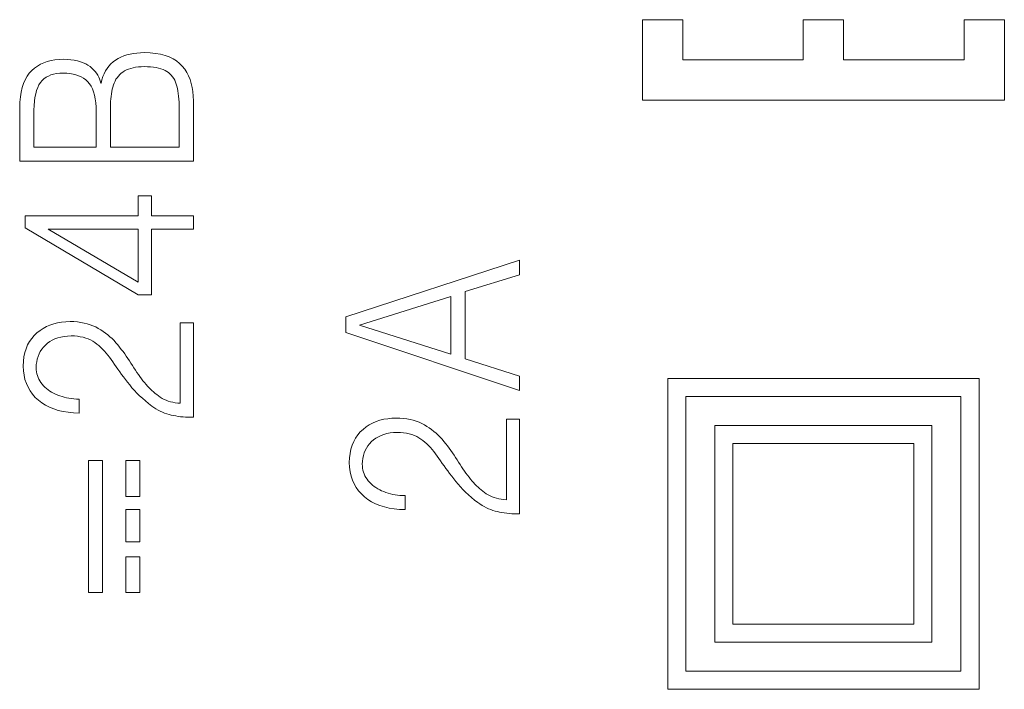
# Model space of a CAD drawing. Header units: millimetres. Extents: x 0 to 420, y 0 to 297.
# Tile 35 of 66: x 104 to 118, y 198 to 207. Entities that reach past the tile are written whole.
import ezdxf

# ---------------------------------------------------------------- set-up
doc = ezdxf.new("R2010")
doc.units = ezdxf.units.MM
doc.linetypes.add('K5LT_THIN', pattern=[0])
doc.layers.add('Слой 1', color=6, linetype='Continuous')

msp = doc.modelspace()

# ---------------------------------------------------------------- linework, layer by layer
at = {"layer": 'Слой 1', "linetype": 'K5LT_THIN', "lineweight": 18}
for p, q in [((112.741, 206.282), (112.741, 207.393)), ((112.741, 207.393), (113.296, 207.393)), ((113.296, 207.393), (113.296, 206.838)), ((114.963, 206.838), (114.963, 207.393)), ((114.963, 207.393), (115.518, 207.393)), ((115.518, 207.393), (115.518, 206.838)), ((117.185, 206.838), (117.185, 207.393)), ((117.185, 207.393), (117.741, 207.393)), ((117.741, 207.393), (117.741, 206.282)), ((104.567, 206.829), (104.516, 206.816)), ((104.621, 206.839), (104.567, 206.829)), ((104.678, 206.844), (104.621, 206.839)), ((104.737, 206.845), (104.678, 206.844)), ((104.79, 206.843), (104.737, 206.845)), ((104.841, 206.838), (104.79, 206.843)), ((104.888, 206.832), (104.841, 206.838)), ((104.932, 206.823), (104.888, 206.832)), ((104.973, 206.811), (104.932, 206.823)), ((105.459, 206.833), (105.425, 206.809)), ((105.495, 206.855), (105.459, 206.833)), ((105.533, 206.874), (105.495, 206.855)), ((105.573, 206.891), (105.533, 206.874)), ((105.615, 206.905), (105.573, 206.891)), ((105.659, 206.917), (105.615, 206.905)), ((105.705, 206.926), (105.659, 206.917)), ((105.754, 206.932), (105.705, 206.926)), ((105.804, 206.936), (105.754, 206.932)), ((105.856, 206.937), (105.804, 206.936)), ((105.936, 206.934), (105.856, 206.937)), ((106.011, 206.926), (105.936, 206.934)), ((106.08, 206.914), (106.011, 206.926)), ((106.143, 206.898), (106.08, 206.914)), ((106.202, 206.877), (106.143, 206.898)), ((106.255, 206.852), (106.202, 206.877)), ((106.302, 206.823), (106.255, 206.852)), ((106.344, 206.789), (106.302, 206.823)), ((113.296, 206.838), (114.963, 206.838)), ((115.518, 206.838), (117.185, 206.838)), ((104.301, 206.689), (104.267, 206.652)), ((104.338, 206.723), (104.301, 206.689)), ((104.379, 206.752), (104.338, 206.723)), ((104.422, 206.777), (104.379, 206.752)), ((104.467, 206.798), (104.422, 206.777)), ((104.516, 206.816), (104.467, 206.798)), ((105.011, 206.798), (104.973, 206.811)), ((105.046, 206.782), (105.011, 206.798)), ((105.078, 206.764), (105.046, 206.782)), ((105.106, 206.744), (105.078, 206.764)), ((105.133, 206.722), (105.106, 206.744)), ((105.156, 206.699), (105.133, 206.722)), ((105.178, 206.675), (105.156, 206.699)), ((105.319, 206.684), (105.3, 206.646)), ((105.341, 206.719), (105.319, 206.684)), ((105.366, 206.751), (105.341, 206.719)), ((105.394, 206.781), (105.366, 206.751)), ((105.425, 206.809), (105.394, 206.781)), ((105.559, 206.668), (105.583, 206.684)), ((105.583, 206.684), (105.609, 206.698)), ((105.609, 206.698), (105.637, 206.71)), ((105.637, 206.71), (105.668, 206.72)), ((105.668, 206.72), (105.701, 206.728)), ((105.701, 206.728), (105.736, 206.735)), ((105.736, 206.735), (105.774, 206.74)), ((105.774, 206.74), (105.814, 206.743)), ((105.814, 206.743), (105.856, 206.744)), ((105.856, 206.744), (105.901, 206.743)), ((105.901, 206.743), (105.943, 206.741)), ((105.943, 206.741), (105.983, 206.737)), ((105.983, 206.737), (106.02, 206.731)), ((106.02, 206.731), (106.054, 206.724)), ((106.054, 206.724), (106.086, 206.715)), ((106.086, 206.715), (106.116, 206.704)), ((106.116, 206.704), (106.143, 206.692)), ((106.143, 206.692), (106.168, 206.678)), ((106.381, 206.751), (106.344, 206.789)), ((106.414, 206.709), (106.381, 206.751)), ((106.443, 206.664), (106.414, 206.709)), ((104.21, 206.562), (104.188, 206.51)), ((104.237, 206.61), (104.21, 206.562)), ((104.267, 206.652), (104.237, 206.61)), ((104.42, 206.522), (104.443, 206.55)), ((104.443, 206.55), (104.469, 206.574)), ((104.469, 206.574), (104.498, 206.596)), ((104.498, 206.596), (104.53, 206.614)), ((104.53, 206.614), (104.565, 206.628)), ((104.565, 206.628), (104.603, 206.639)), ((104.603, 206.639), (104.645, 206.647)), ((104.645, 206.647), (104.689, 206.651)), ((104.689, 206.651), (104.737, 206.652)), ((104.737, 206.652), (104.784, 206.651)), ((104.784, 206.651), (104.829, 206.648)), ((104.829, 206.648), (104.872, 206.641)), ((104.872, 206.641), (104.911, 206.631)), ((104.911, 206.631), (104.949, 206.618)), ((104.949, 206.618), (104.984, 206.602)), ((104.984, 206.602), (105.016, 206.583)), ((105.016, 206.583), (105.046, 206.561)), ((105.046, 206.561), (105.073, 206.536)), ((105.197, 206.651), (105.178, 206.675)), ((105.213, 206.626), (105.197, 206.651)), ((105.227, 206.6), (105.213, 206.626)), ((105.238, 206.573), (105.227, 206.6)), ((105.247, 206.546), (105.238, 206.573)), ((105.254, 206.517), (105.247, 206.546)), ((105.27, 206.563), (105.259, 206.517)), ((105.283, 206.606), (105.27, 206.563)), ((105.3, 206.646), (105.283, 206.606)), ((105.452, 206.543), (105.465, 206.568)), ((105.465, 206.568), (105.481, 206.591)), ((105.481, 206.591), (105.498, 206.613)), ((105.498, 206.613), (105.517, 206.633)), ((105.517, 206.633), (105.537, 206.651)), ((105.537, 206.651), (105.559, 206.668)), ((106.168, 206.678), (106.19, 206.662)), ((106.19, 206.662), (106.21, 206.644)), ((106.21, 206.644), (106.229, 206.625)), ((106.229, 206.625), (106.247, 206.603)), ((106.247, 206.603), (106.262, 206.581)), ((106.262, 206.581), (106.276, 206.556)), ((106.276, 206.556), (106.288, 206.53)), ((106.468, 206.616), (106.443, 206.664)), ((106.489, 206.566), (106.468, 206.616)), ((106.506, 206.512), (106.489, 206.566)), ((104.169, 206.453), (104.155, 206.391)), ((104.188, 206.51), (104.169, 206.453)), ((104.355, 206.368), (104.368, 206.413)), ((104.368, 206.413), (104.383, 206.454)), ((104.383, 206.454), (104.4, 206.49)), ((104.4, 206.49), (104.42, 206.522)), ((105.073, 206.536), (105.098, 206.507)), ((105.098, 206.507), (105.12, 206.474)), ((105.12, 206.474), (105.139, 206.436)), ((105.139, 206.436), (105.155, 206.394)), ((105.259, 206.517), (105.254, 206.517)), ((105.406, 206.398), (105.413, 206.43)), ((105.413, 206.43), (105.42, 206.46)), ((105.42, 206.46), (105.429, 206.49)), ((105.429, 206.49), (105.44, 206.517)), ((105.44, 206.517), (105.452, 206.543)), ((106.288, 206.53), (106.298, 206.502)), ((106.298, 206.502), (106.306, 206.472)), ((106.306, 206.472), (106.314, 206.44)), ((106.314, 206.44), (106.321, 206.407)), ((106.519, 206.456), (106.506, 206.512)), ((106.528, 206.398), (106.519, 206.456)), ((104.144, 206.324), (104.137, 206.252)), ((104.155, 206.391), (104.144, 206.324)), ((104.337, 206.265), (104.345, 206.319)), ((104.345, 206.319), (104.355, 206.368)), ((105.155, 206.394), (105.168, 206.348)), ((105.168, 206.348), (105.179, 206.297)), ((105.179, 206.297), (105.186, 206.242)), ((105.389, 206.26), (105.392, 206.296)), ((105.392, 206.296), (105.396, 206.332)), ((105.396, 206.332), (105.401, 206.366)), ((105.401, 206.366), (105.406, 206.398)), ((106.321, 206.407), (106.326, 206.371)), ((106.326, 206.371), (106.331, 206.334)), ((106.331, 206.334), (106.335, 206.295)), ((106.335, 206.295), (106.337, 206.254)), ((106.533, 206.336), (106.528, 206.398)), ((106.534, 206.272), (106.533, 206.336)), ((117.741, 206.282), (112.741, 206.282)), ((104.137, 206.252), (104.134, 206.175)), ((104.134, 206.175), (104.134, 205.438)), ((104.329, 206.143), (104.332, 206.206)), ((104.329, 206.076), (104.329, 206.143)), ((104.332, 206.206), (104.337, 206.265)), ((105.186, 206.242), (105.191, 206.182)), ((105.191, 206.182), (105.193, 206.118)), ((105.387, 206.184), (105.388, 206.223)), ((105.387, 206.144), (105.387, 206.184)), ((105.387, 205.632), (105.387, 206.144)), ((105.388, 206.223), (105.389, 206.26)), ((106.337, 206.254), (106.339, 206.211)), ((106.339, 206.211), (106.34, 206.167)), ((106.34, 206.167), (106.34, 206.12)), ((106.534, 205.438), (106.534, 206.272)), ((104.329, 205.632), (104.329, 206.076)), ((105.193, 206.118), (105.193, 205.632)), ((106.34, 206.12), (106.34, 205.632)), ((105.193, 205.632), (104.329, 205.632)), ((106.34, 205.632), (105.387, 205.632)), ((104.134, 205.438), (106.534, 205.438)), ((105.954, 204.955), (105.773, 204.955)), ((105.773, 204.955), (105.773, 204.679)), ((105.954, 204.679), (105.954, 204.955)), ((105.773, 204.679), (104.209, 204.679)), ((104.209, 204.679), (104.209, 204.514)), ((106.534, 204.679), (105.954, 204.679)), ((106.534, 204.497), (106.534, 204.679)), ((104.209, 204.514), (105.77, 203.586)), ((104.529, 204.497), (105.773, 204.497)), ((105.773, 203.763), (104.529, 204.497)), ((105.773, 204.497), (105.773, 203.763)), ((105.954, 203.586), (105.954, 204.497)), ((105.954, 204.497), (106.534, 204.497)), ((111.041, 204.065), (108.641, 203.283)), ((111.041, 203.866), (111.041, 204.065)), ((110.288, 203.633), (111.041, 203.866)), ((105.77, 203.586), (105.954, 203.586)), ((108.832, 203.167), (110.093, 203.566)), ((110.093, 203.566), (110.093, 202.768)), ((110.288, 202.702), (110.288, 203.633)), ((108.641, 203.283), (108.641, 203.066)), ((104.505, 203.149), (104.459, 203.124)), ((104.553, 203.17), (104.505, 203.149)), ((104.604, 203.187), (104.553, 203.17)), ((104.658, 203.201), (104.604, 203.187)), ((104.713, 203.21), (104.658, 203.201)), ((104.771, 203.216), (104.713, 203.21)), ((104.831, 203.218), (104.771, 203.216)), ((104.882, 203.217), (104.831, 203.218)), ((104.931, 203.213), (104.882, 203.217)), ((104.978, 203.206), (104.931, 203.213)), ((105.023, 203.198), (104.978, 203.206)), ((105.066, 203.188), (105.023, 203.198)), ((105.108, 203.175), (105.066, 203.188)), ((105.147, 203.16), (105.108, 203.175)), ((105.185, 203.143), (105.147, 203.16)), ((106.534, 203.202), (106.354, 203.202)), ((106.354, 203.202), (106.354, 202.088)), ((106.534, 201.894), (106.534, 203.202)), ((110.093, 202.768), (108.832, 203.167)), ((104.334, 203.026), (104.3, 202.986)), ((104.373, 203.063), (104.334, 203.026)), ((104.415, 203.095), (104.373, 203.063)), ((104.459, 203.124), (104.415, 203.095)), ((104.703, 203.004), (104.748, 203.012)), ((104.748, 203.012), (104.795, 203.018)), ((104.795, 203.018), (104.845, 203.02)), ((104.845, 203.02), (104.89, 203.019)), ((104.89, 203.019), (104.932, 203.015)), ((104.932, 203.015), (104.972, 203.009)), ((104.972, 203.009), (105.011, 203.001)), ((105.22, 203.124), (105.185, 203.143)), ((105.255, 203.103), (105.22, 203.124)), ((105.289, 203.081), (105.255, 203.103)), ((105.321, 203.058), (105.289, 203.081)), ((105.352, 203.034), (105.321, 203.058)), ((105.382, 203.009), (105.352, 203.034)), ((105.411, 202.982), (105.382, 203.009)), ((108.641, 203.066), (111.041, 202.263)), ((104.244, 202.894), (104.223, 202.843)), ((104.27, 202.942), (104.244, 202.894)), ((104.3, 202.986), (104.27, 202.942)), ((104.463, 202.865), (104.49, 202.893)), ((104.49, 202.893), (104.519, 202.919)), ((104.519, 202.919), (104.55, 202.942)), ((104.55, 202.942), (104.584, 202.962)), ((104.584, 202.962), (104.621, 202.979)), ((104.621, 202.979), (104.661, 202.993)), ((104.661, 202.993), (104.703, 203.004)), ((105.011, 203.001), (105.047, 202.99)), ((105.047, 202.99), (105.081, 202.978)), ((105.081, 202.978), (105.114, 202.964)), ((105.114, 202.964), (105.144, 202.947)), ((105.144, 202.947), (105.173, 202.928)), ((105.173, 202.928), (105.201, 202.907)), ((105.201, 202.907), (105.227, 202.885)), ((105.227, 202.885), (105.254, 202.861)), ((105.438, 202.954), (105.411, 202.982)), ((105.465, 202.925), (105.438, 202.954)), ((105.49, 202.895), (105.465, 202.925)), ((105.514, 202.864), (105.49, 202.895)), ((104.206, 202.788), (104.193, 202.73)), ((104.223, 202.843), (104.206, 202.788)), ((104.377, 202.7), (104.388, 202.736)), ((104.388, 202.736), (104.402, 202.771)), ((104.402, 202.771), (104.419, 202.804)), ((104.419, 202.804), (104.44, 202.835)), ((104.44, 202.835), (104.463, 202.865)), ((105.254, 202.861), (105.279, 202.837)), ((105.279, 202.837), (105.304, 202.81)), ((105.304, 202.81), (105.329, 202.783)), ((105.329, 202.783), (105.352, 202.754)), ((105.352, 202.754), (105.376, 202.724)), ((105.538, 202.833), (105.514, 202.864)), ((105.562, 202.802), (105.538, 202.833)), ((105.585, 202.77), (105.562, 202.802)), ((105.607, 202.738), (105.585, 202.77)), ((105.629, 202.706), (105.607, 202.738)), ((104.185, 202.668), (104.181, 202.602)), ((104.181, 202.602), (104.185, 202.537)), ((104.193, 202.73), (104.185, 202.668)), ((104.362, 202.581), (104.364, 202.622)), ((104.364, 202.622), (104.369, 202.662)), ((104.369, 202.662), (104.377, 202.7)), ((105.376, 202.724), (105.398, 202.692)), ((105.398, 202.692), (105.42, 202.659)), ((105.42, 202.659), (105.444, 202.626)), ((105.444, 202.626), (105.467, 202.592)), ((105.651, 202.674), (105.629, 202.706)), ((105.672, 202.642), (105.651, 202.674)), ((105.693, 202.609), (105.672, 202.642)), ((105.713, 202.577), (105.693, 202.609)), ((111.041, 202.461), (110.288, 202.702)), ((104.185, 202.537), (104.194, 202.476)), ((104.194, 202.476), (104.207, 202.417)), ((104.363, 202.552), (104.362, 202.581)), ((104.367, 202.524), (104.363, 202.552)), ((104.372, 202.497), (104.367, 202.524)), ((104.379, 202.471), (104.372, 202.497)), ((104.389, 202.445), (104.379, 202.471)), ((105.467, 202.592), (105.492, 202.558)), ((105.492, 202.558), (105.517, 202.523)), ((105.517, 202.523), (105.543, 202.488)), ((105.543, 202.488), (105.57, 202.452)), ((105.733, 202.546), (105.713, 202.577)), ((105.753, 202.515), (105.733, 202.546)), ((105.774, 202.485), (105.753, 202.515)), ((105.795, 202.456), (105.774, 202.485)), ((104.207, 202.417), (104.226, 202.362)), ((104.226, 202.362), (104.249, 202.309)), ((104.4, 202.421), (104.389, 202.445)), ((104.413, 202.397), (104.4, 202.421)), ((104.428, 202.374), (104.413, 202.397)), ((104.445, 202.352), (104.428, 202.374)), ((104.464, 202.331), (104.445, 202.352)), ((104.483, 202.311), (104.464, 202.331)), ((105.57, 202.452), (105.598, 202.415)), ((105.598, 202.415), (105.626, 202.378)), ((105.626, 202.378), (105.655, 202.341)), ((105.655, 202.341), (105.686, 202.303)), ((105.816, 202.428), (105.795, 202.456)), ((105.838, 202.4), (105.816, 202.428)), ((105.859, 202.373), (105.838, 202.4)), ((105.881, 202.347), (105.859, 202.373)), ((105.9, 202.325), (105.881, 202.347)), ((111.041, 202.263), (111.041, 202.461)), ((113.091, 202.432), (117.391, 202.432)), ((113.091, 198.132), (113.091, 202.432)), ((117.391, 202.432), (117.391, 198.132)), ((104.249, 202.309), (104.277, 202.26)), ((104.277, 202.26), (104.311, 202.213)), ((104.311, 202.213), (104.349, 202.17)), ((104.504, 202.292), (104.483, 202.311)), ((104.527, 202.274), (104.504, 202.292)), ((104.551, 202.257), (104.527, 202.274)), ((104.576, 202.242), (104.551, 202.257)), ((104.602, 202.227), (104.576, 202.242)), ((104.63, 202.213), (104.602, 202.227)), ((104.659, 202.201), (104.63, 202.213)), ((104.689, 202.19), (104.659, 202.201)), ((105.686, 202.303), (105.719, 202.266)), ((105.719, 202.266), (105.754, 202.23)), ((105.754, 202.23), (105.791, 202.193)), ((105.791, 202.193), (105.83, 202.157)), ((105.92, 202.304), (105.9, 202.325)), ((105.94, 202.283), (105.92, 202.304)), ((105.961, 202.263), (105.94, 202.283)), ((105.983, 202.244), (105.961, 202.263)), ((106.005, 202.225), (105.983, 202.244)), ((106.028, 202.207), (106.005, 202.225)), ((106.052, 202.189), (106.028, 202.207)), ((104.349, 202.17), (104.393, 202.13)), ((104.393, 202.13), (104.44, 202.094)), ((104.44, 202.094), (104.492, 202.062)), ((104.492, 202.062), (104.547, 202.034)), ((104.719, 202.18), (104.689, 202.19)), ((104.751, 202.171), (104.719, 202.18)), ((104.783, 202.164), (104.751, 202.171)), ((104.815, 202.158), (104.783, 202.164)), ((104.849, 202.153), (104.815, 202.158)), ((104.883, 202.15), (104.849, 202.153)), ((104.918, 202.147), (104.883, 202.15)), ((104.954, 202.147), (104.918, 202.147)), ((104.954, 201.953), (104.954, 202.147)), ((105.83, 202.157), (105.871, 202.121)), ((105.871, 202.121), (105.914, 202.085)), ((105.914, 202.085), (105.959, 202.05)), ((106.076, 202.173), (106.052, 202.189)), ((106.102, 202.156), (106.076, 202.173)), ((106.129, 202.142), (106.102, 202.156)), ((106.157, 202.129), (106.129, 202.142)), ((106.186, 202.118), (106.157, 202.129)), ((106.217, 202.109), (106.186, 202.118)), ((106.249, 202.101), (106.217, 202.109)), ((106.283, 202.095), (106.249, 202.101)), ((106.318, 202.09), (106.283, 202.095)), ((106.354, 202.088), (106.318, 202.09)), ((113.341, 202.182), (117.141, 202.182)), ((113.341, 198.382), (113.341, 202.182)), ((117.141, 202.182), (117.141, 198.382)), ((104.547, 202.034), (104.606, 202.01)), ((104.606, 202.01), (104.668, 201.99)), ((104.668, 201.99), (104.734, 201.975)), ((104.734, 201.975), (104.804, 201.963)), ((104.804, 201.963), (104.877, 201.956)), ((104.877, 201.956), (104.954, 201.953)), ((105.959, 202.05), (105.988, 202.03)), ((105.988, 202.03), (106.017, 202.011)), ((106.017, 202.011), (106.047, 201.994)), ((106.047, 201.994), (106.076, 201.979)), ((106.076, 201.979), (106.106, 201.965)), ((106.106, 201.965), (106.137, 201.953)), ((106.137, 201.953), (106.167, 201.942)), ((106.167, 201.942), (106.198, 201.932)), ((106.198, 201.932), (106.229, 201.925)), ((106.229, 201.925), (106.26, 201.918)), ((106.26, 201.918), (106.292, 201.912)), ((106.292, 201.912), (106.324, 201.907)), ((106.324, 201.907), (106.358, 201.902)), ((106.358, 201.902), (106.392, 201.899)), ((106.392, 201.899), (106.426, 201.896)), ((106.426, 201.896), (106.462, 201.895)), ((106.462, 201.895), (106.498, 201.894)), ((106.498, 201.894), (106.534, 201.894)), ((108.965, 201.789), (108.921, 201.76)), ((109.011, 201.814), (108.965, 201.789)), ((109.06, 201.835), (109.011, 201.814)), ((109.111, 201.852), (109.06, 201.835)), ((109.164, 201.866), (109.111, 201.852)), ((109.22, 201.875), (109.164, 201.866)), ((109.278, 201.881), (109.22, 201.875)), ((109.338, 201.883), (109.278, 201.881)), ((109.389, 201.881), (109.338, 201.883)), ((109.437, 201.877), (109.389, 201.881)), ((109.484, 201.871), (109.437, 201.877)), ((109.529, 201.863), (109.484, 201.871)), ((109.573, 201.852), (109.529, 201.863)), ((109.614, 201.84), (109.573, 201.852)), ((109.653, 201.825), (109.614, 201.84)), ((109.691, 201.808), (109.653, 201.825)), ((109.727, 201.789), (109.691, 201.808)), ((109.761, 201.768), (109.727, 201.789)), ((111.041, 201.867), (110.86, 201.867)), ((110.86, 201.867), (110.86, 200.752)), ((111.041, 200.559), (111.041, 201.867)), ((108.806, 201.651), (108.776, 201.607)), ((108.841, 201.691), (108.806, 201.651)), ((108.879, 201.727), (108.841, 201.691)), ((108.921, 201.76), (108.879, 201.727)), ((109.128, 201.643), (109.167, 201.658)), ((109.167, 201.658), (109.209, 201.669)), ((109.209, 201.669), (109.254, 201.677)), ((109.254, 201.677), (109.302, 201.682)), ((109.302, 201.682), (109.352, 201.685)), ((109.352, 201.685), (109.396, 201.683)), ((109.396, 201.683), (109.438, 201.679)), ((109.438, 201.679), (109.479, 201.674)), ((109.479, 201.674), (109.517, 201.665)), ((109.517, 201.665), (109.553, 201.655)), ((109.553, 201.655), (109.588, 201.643)), ((109.795, 201.746), (109.761, 201.768)), ((109.827, 201.723), (109.795, 201.746)), ((109.858, 201.699), (109.827, 201.723)), ((109.888, 201.673), (109.858, 201.699)), ((109.917, 201.647), (109.888, 201.673)), ((113.741, 201.782), (116.741, 201.782)), ((113.741, 198.782), (113.741, 201.782)), ((116.741, 201.782), (116.741, 198.782)), ((108.75, 201.559), (108.729, 201.508)), ((108.776, 201.607), (108.75, 201.559)), ((108.946, 201.5), (108.97, 201.529)), ((108.97, 201.529), (108.996, 201.557)), ((108.996, 201.557), (109.025, 201.583)), ((109.025, 201.583), (109.057, 201.606)), ((109.057, 201.606), (109.091, 201.626)), ((109.091, 201.626), (109.128, 201.643)), ((109.588, 201.643), (109.62, 201.628)), ((109.62, 201.628), (109.651, 201.612)), ((109.651, 201.612), (109.679, 201.593)), ((109.679, 201.593), (109.707, 201.572)), ((109.707, 201.572), (109.734, 201.55)), ((109.734, 201.55), (109.76, 201.526)), ((109.76, 201.526), (109.786, 201.501)), ((109.945, 201.619), (109.917, 201.647)), ((109.971, 201.59), (109.945, 201.619)), ((109.996, 201.56), (109.971, 201.59)), ((110.021, 201.529), (109.996, 201.56)), ((110.044, 201.498), (110.021, 201.529)), ((113.991, 201.532), (116.491, 201.532)), ((113.991, 199.032), (113.991, 201.532)), ((116.491, 201.532), (116.491, 199.032)), ((108.7, 201.395), (108.692, 201.333)), ((108.712, 201.453), (108.7, 201.395)), ((108.729, 201.508), (108.712, 201.453)), ((108.883, 201.364), (108.894, 201.401)), ((108.894, 201.401), (108.908, 201.435)), ((108.908, 201.435), (108.926, 201.468)), ((108.926, 201.468), (108.946, 201.5)), ((109.786, 201.501), (109.811, 201.475)), ((109.811, 201.475), (109.835, 201.447)), ((109.835, 201.447), (109.859, 201.419)), ((109.859, 201.419), (109.882, 201.388)), ((109.882, 201.388), (109.904, 201.357)), ((110.068, 201.466), (110.044, 201.498)), ((110.091, 201.435), (110.068, 201.466)), ((110.113, 201.403), (110.091, 201.435)), ((110.136, 201.371), (110.113, 201.403)), ((105.087, 199.469), (105.087, 201.295)), ((105.087, 201.295), (105.277, 201.295)), ((105.277, 201.295), (105.277, 199.469)), ((105.601, 200.799), (105.601, 201.295)), ((105.601, 201.295), (105.794, 201.295)), ((105.794, 201.295), (105.794, 200.799)), ((108.692, 201.333), (108.688, 201.267)), ((108.688, 201.267), (108.691, 201.202)), ((108.868, 201.246), (108.87, 201.287)), ((108.87, 201.217), (108.868, 201.246)), ((108.87, 201.287), (108.875, 201.326)), ((108.875, 201.326), (108.883, 201.364)), ((109.904, 201.357), (109.927, 201.324)), ((109.927, 201.324), (109.95, 201.291)), ((109.95, 201.291), (109.974, 201.257)), ((109.974, 201.257), (109.998, 201.223)), ((110.157, 201.339), (110.136, 201.371)), ((110.178, 201.307), (110.157, 201.339)), ((110.199, 201.274), (110.178, 201.307)), ((110.219, 201.242), (110.199, 201.274)), ((110.239, 201.211), (110.219, 201.242)), ((108.691, 201.202), (108.7, 201.141)), ((108.7, 201.141), (108.713, 201.082)), ((108.873, 201.189), (108.87, 201.217)), ((108.878, 201.162), (108.873, 201.189)), ((108.886, 201.135), (108.878, 201.162)), ((108.895, 201.11), (108.886, 201.135)), ((108.906, 201.085), (108.895, 201.11)), ((109.998, 201.223), (110.024, 201.188)), ((110.024, 201.188), (110.05, 201.152)), ((110.05, 201.152), (110.076, 201.116)), ((110.076, 201.116), (110.104, 201.08)), ((110.26, 201.18), (110.239, 201.211)), ((110.281, 201.15), (110.26, 201.18)), ((110.301, 201.121), (110.281, 201.15)), ((110.323, 201.093), (110.301, 201.121)), ((108.713, 201.082), (108.732, 201.026)), ((108.732, 201.026), (108.755, 200.974)), ((108.755, 200.974), (108.784, 200.925)), ((108.919, 201.062), (108.906, 201.085)), ((108.935, 201.039), (108.919, 201.062)), ((108.952, 201.017), (108.935, 201.039)), ((108.97, 200.996), (108.952, 201.017)), ((108.99, 200.976), (108.97, 200.996)), ((109.011, 200.957), (108.99, 200.976)), ((110.104, 201.08), (110.132, 201.043)), ((110.132, 201.043), (110.161, 201.005)), ((110.161, 201.005), (110.192, 200.968)), ((110.192, 200.968), (110.225, 200.931)), ((110.344, 201.065), (110.323, 201.093)), ((110.366, 201.038), (110.344, 201.065)), ((110.388, 201.012), (110.366, 201.038)), ((110.407, 200.99), (110.388, 201.012)), ((110.426, 200.969), (110.407, 200.99)), ((110.447, 200.948), (110.426, 200.969)), ((108.784, 200.925), (108.817, 200.878)), ((108.817, 200.878), (108.856, 200.835)), ((108.856, 200.835), (108.899, 200.795)), ((109.033, 200.939), (109.011, 200.957)), ((109.057, 200.922), (109.033, 200.939)), ((109.082, 200.906), (109.057, 200.922)), ((109.109, 200.892), (109.082, 200.906)), ((109.136, 200.878), (109.109, 200.892)), ((109.166, 200.866), (109.136, 200.878)), ((109.195, 200.854), (109.166, 200.866)), ((109.226, 200.844), (109.195, 200.854)), ((109.257, 200.836), (109.226, 200.844)), ((109.289, 200.828), (109.257, 200.836)), ((110.225, 200.931), (110.26, 200.895)), ((110.26, 200.895), (110.297, 200.858)), ((110.297, 200.858), (110.336, 200.822)), ((110.468, 200.928), (110.447, 200.948)), ((110.489, 200.909), (110.468, 200.928)), ((110.512, 200.89), (110.489, 200.909)), ((110.534, 200.872), (110.512, 200.89)), ((110.558, 200.854), (110.534, 200.872)), ((110.582, 200.837), (110.558, 200.854)), ((110.608, 200.821), (110.582, 200.837)), ((105.794, 200.799), (105.601, 200.799)), ((108.899, 200.795), (108.947, 200.759)), ((108.947, 200.759), (108.998, 200.726)), ((108.998, 200.726), (109.053, 200.698)), ((109.053, 200.698), (109.112, 200.675)), ((109.322, 200.822), (109.289, 200.828)), ((109.355, 200.818), (109.322, 200.822)), ((109.389, 200.814), (109.355, 200.818)), ((109.424, 200.812), (109.389, 200.814)), ((109.46, 200.811), (109.424, 200.812)), ((109.46, 200.618), (109.46, 200.811)), ((110.336, 200.822), (110.377, 200.786)), ((110.377, 200.786), (110.42, 200.75)), ((110.42, 200.75), (110.466, 200.714)), ((110.466, 200.714), (110.494, 200.695)), ((110.494, 200.695), (110.524, 200.676)), ((110.635, 200.807), (110.608, 200.821)), ((110.663, 200.794), (110.635, 200.807)), ((110.693, 200.783), (110.663, 200.794)), ((110.724, 200.774), (110.693, 200.783)), ((110.756, 200.766), (110.724, 200.774)), ((110.789, 200.76), (110.756, 200.766)), ((110.824, 200.755), (110.789, 200.76)), ((110.86, 200.752), (110.824, 200.755)), ((105.601, 200.172), (105.601, 200.619)), ((105.601, 200.619), (105.794, 200.619)), ((105.794, 200.619), (105.794, 200.172)), ((109.112, 200.675), (109.174, 200.655)), ((109.174, 200.655), (109.24, 200.639)), ((109.24, 200.639), (109.31, 200.628)), ((109.31, 200.628), (109.383, 200.621)), ((109.383, 200.621), (109.46, 200.618)), ((110.524, 200.676), (110.553, 200.659)), ((110.553, 200.659), (110.583, 200.644)), ((110.583, 200.644), (110.613, 200.63)), ((110.613, 200.63), (110.643, 200.618)), ((110.643, 200.618), (110.673, 200.607)), ((110.673, 200.607), (110.704, 200.597)), ((110.704, 200.597), (110.735, 200.589)), ((110.735, 200.589), (110.766, 200.583)), ((110.766, 200.583), (110.798, 200.577)), ((110.798, 200.577), (110.831, 200.571)), ((110.831, 200.571), (110.864, 200.567)), ((110.864, 200.567), (110.898, 200.564)), ((110.898, 200.564), (110.933, 200.561)), ((110.933, 200.561), (110.968, 200.56)), ((110.968, 200.56), (111.004, 200.559)), ((111.004, 200.559), (111.041, 200.559)), ((105.794, 200.172), (105.601, 200.172)), ((105.601, 199.469), (105.601, 199.965)), ((105.601, 199.965), (105.794, 199.965)), ((105.794, 199.965), (105.794, 199.469)), ((105.277, 199.469), (105.087, 199.469)), ((105.794, 199.469), (105.601, 199.469)), ((116.491, 199.032), (113.991, 199.032)), ((116.741, 198.782), (113.741, 198.782)), ((117.141, 198.382), (113.341, 198.382)), ((117.391, 198.132), (113.091, 198.132))]:
    msp.add_line(p, q, dxfattribs=at)

doc.saveas('drawing.dxf')
